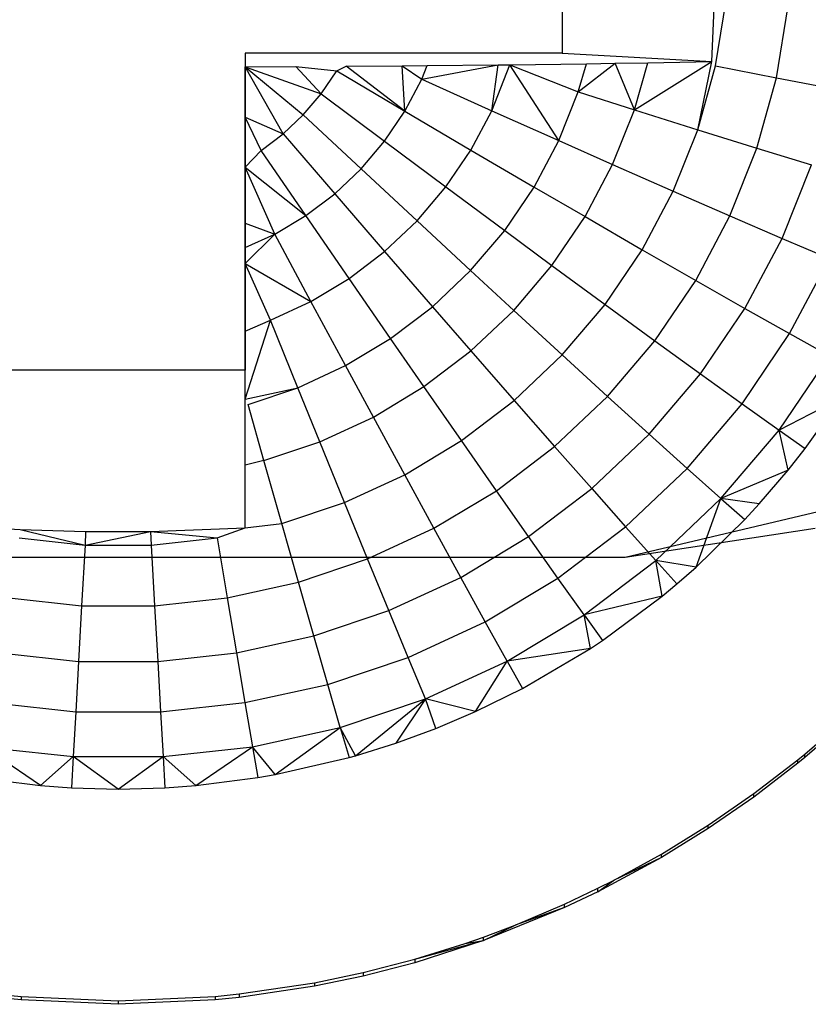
# Model space of a CAD drawing. Extents: x -14.1 to 25.9, y -14 to -1.3.
# Tile 11 of 34: x 2.329 to 2.64, y -2.476 to -2.088. Entities that reach past the tile are written whole.
import ezdxf

# ---------------------------------------------------------------- set-up
doc = ezdxf.new("R2010")
doc.units = 0
doc.header["$LTSCALE"] = 2.54
doc.layers.get('0').update_dxf_attribs({"color": 13, "linetype": 'CONTINUOUS'})

# ---------------------------------------------------------------- blocks, each defined once
blk = doc.blocks.new('GRUPUJ_3')
at = {"color": 0}
for p, q in [((2.78084, 2.54243, 5.17023), (2.79478, 2.55445, 5.17056)), ((2.77809, 2.54018, 5.17017), (2.78084, 2.54243, 5.17023)), ((2.76073, 2.52681, 5.1698), (2.77809, 2.54018, 5.17017)), ((2.74278, 2.51441, 5.16946), (2.76073, 2.52681, 5.1698)), ((2.72431, 2.50301, 5.16914), (2.74278, 2.51441, 5.16946)), ((2.70542, 2.49262, 5.16886), (2.72431, 2.50301, 5.16914)), ((2.69929, 2.48952, 5.16877), (2.70542, 2.49262, 5.16886)), ((2.68617, 2.48328, 5.1686), (2.69929, 2.48952, 5.16877)), ((2.66666, 2.47499, 5.16837), (2.68617, 2.48328, 5.1686)), ((2.65416, 2.47027, 5.16824), (2.66666, 2.47499, 5.16837)), ((2.64696, 2.46775, 5.16817), (2.65416, 2.47027, 5.16824)), ((2.62716, 2.46156, 5.168), (2.64696, 2.46775, 5.16817)), ((2.60684, 2.45629, 5.16785), (2.62716, 2.46156, 5.168)), ((2.58755, 2.45225, 5.16774), (2.60684, 2.45629, 5.16785)), ((2.55796, 2.44785, 5.16762), (2.58755, 2.45225, 5.16774)), ((2.46798, 2.44726, 5.1676), (2.47203, 2.44688, 5.16759)), ((2.47203, 2.44688, 5.16759), (2.51022, 2.44516, 5.16755)), ((2.51022, 2.44516, 5.16755), (2.5484, 2.44688, 5.16759)), ((2.5484, 2.44688, 5.16759), (2.55796, 2.44785, 5.16762))]:
    blk.add_line(p, q, dxfattribs=at)
blk = doc.blocks.new('GRUPUJ_6')
at = {"color": 0}
for p, q in [((16.68522, 12.0186, 5.23064), (16.68522, 11.91864, 5.22788)), ((16.68522, 12.0186, 5.23064), (16.68522, 11.91864, 5.22788)), ((16.74413, 11.91539, 5.34566), (16.74521, 11.93968, 5.3485)), ((16.74564, 11.91361, 5.34415), (16.74986, 11.93935, 5.34486)), ((16.76963, 11.90891, 5.32292), (16.77428, 11.93728, 5.3237)), ((16.76963, 11.90891, 5.32292), (16.77428, 11.93728, 5.3237)), ((16.68522, 11.91864, 5.22788), (16.56022, 11.91864, 5.22788)), ((16.56022, 11.91864, 5.22788), (16.56022, 11.91329, 5.42133)), ((16.56022, 11.91864, 5.22788), (16.56022, 11.91329, 5.42133)), ((16.56022, 11.91864, 5.22788), (16.56022, 11.79369, 5.22443)), ((16.56022, 11.91864, 5.22788), (16.56022, 11.79369, 5.22443)), ((16.68522, 11.91864, 5.22788), (16.56022, 11.91864, 5.22788)), ((16.68522, 11.91864, 5.22788), (16.74413, 11.91539, 5.34566)), ((16.68522, 11.91864, 5.22788), (16.74413, 11.91539, 5.34566)), ((16.60004, 11.9135, 5.41399), (16.62219, 11.91366, 5.40799)), ((16.60004, 11.9135, 5.41399), (16.62219, 11.91366, 5.40799)), ((16.62219, 11.91366, 5.40799), (16.63198, 11.91375, 5.40488)), ((16.62323, 11.89576, 5.40429), (16.62219, 11.91366, 5.40799)), ((16.62323, 11.89576, 5.40429), (16.62219, 11.91366, 5.40799)), ((16.62219, 11.91366, 5.40799), (16.62992, 11.90837, 5.40464)), ((16.62992, 11.90837, 5.40464), (16.66003, 11.91404, 5.39433)), ((16.62992, 11.90837, 5.40464), (16.66003, 11.91404, 5.39433)), ((16.62992, 11.90837, 5.40464), (16.63198, 11.91375, 5.40488)), ((16.63198, 11.91375, 5.40488), (16.66003, 11.91404, 5.39433)), ((16.63198, 11.91375, 5.40488), (16.66003, 11.91404, 5.39433)), ((16.65745, 11.89598, 5.39189), (16.66453, 11.91409, 5.3924)), ((16.65745, 11.89598, 5.39189), (16.66003, 11.91404, 5.39433)), ((16.66003, 11.91404, 5.39433), (16.66453, 11.91409, 5.3924)), ((16.66453, 11.91409, 5.3924), (16.6948, 11.9145, 5.3776)), ((16.66453, 11.91409, 5.3924), (16.6948, 11.9145, 5.3776)), ((16.66453, 11.91409, 5.3924), (16.69154, 11.90341, 5.37723)), ((16.68388, 11.88417, 5.3767), (16.66453, 11.91409, 5.3924)), ((16.68388, 11.88417, 5.3767), (16.66453, 11.91409, 5.3924)), ((16.66453, 11.91409, 5.3924), (16.69154, 11.90341, 5.37723)), ((16.69154, 11.90341, 5.37723), (16.70605, 11.91468, 5.37123)), ((16.69154, 11.90341, 5.37723), (16.70605, 11.91468, 5.37123)), ((16.69154, 11.90341, 5.37723), (16.6948, 11.9145, 5.3776)), ((16.69154, 11.90341, 5.37723), (16.6948, 11.9145, 5.3776)), ((16.6948, 11.9145, 5.3776), (16.70605, 11.91468, 5.37123)), ((16.6948, 11.9145, 5.3776), (16.70605, 11.91468, 5.37123)), ((16.70605, 11.91468, 5.37123), (16.71896, 11.9149, 5.36329)), ((16.70605, 11.91468, 5.37123), (16.71896, 11.9149, 5.36329)), ((16.71369, 11.89635, 5.36274), (16.70605, 11.91468, 5.37123)), ((16.71369, 11.89635, 5.36274), (16.70605, 11.91468, 5.37123)), ((16.71369, 11.89635, 5.36274), (16.74413, 11.91539, 5.34566)), ((16.71369, 11.89635, 5.36274), (16.74413, 11.91539, 5.34566)), ((16.71369, 11.89635, 5.36274), (16.71896, 11.9149, 5.36329)), ((16.71369, 11.89635, 5.36274), (16.71896, 11.9149, 5.36329)), ((16.71896, 11.9149, 5.36329), (16.74413, 11.91539, 5.34566)), ((16.71896, 11.9149, 5.36329), (16.74413, 11.91539, 5.34566)), ((16.73865, 11.88847, 5.34346), (16.74413, 11.91539, 5.34566)), ((16.73865, 11.88847, 5.34346), (16.74564, 11.91361, 5.34415)), ((16.74564, 11.91361, 5.34415), (16.76963, 11.90891, 5.32292)), ((16.74564, 11.91361, 5.34415), (16.76963, 11.90891, 5.32292)), ((16.56022, 11.91329, 5.42133), (16.58023, 11.91338, 5.41818)), ((16.56022, 11.91329, 5.42133), (16.58023, 11.91338, 5.41818)), ((16.56022, 11.89337, 5.41763), (16.56022, 11.91329, 5.42133)), ((16.5753, 11.88687, 5.41387), (16.56022, 11.91329, 5.42133)), ((16.56022, 11.89337, 5.41763), (16.56022, 11.91329, 5.42133)), ((16.56022, 11.91329, 5.42133), (16.59025, 11.90264, 5.4143)), ((16.56022, 11.91329, 5.42133), (16.5832, 11.89435, 5.41407)), ((16.56022, 11.91329, 5.42133), (16.59025, 11.90264, 5.4143)), ((16.5753, 11.88687, 5.41387), (16.56022, 11.91329, 5.42133)), ((16.56022, 11.91329, 5.42133), (16.5832, 11.89435, 5.41407)), ((16.58023, 11.91338, 5.41818), (16.59636, 11.91165, 5.41455)), ((16.59025, 11.90264, 5.4143), (16.58023, 11.91338, 5.41818)), ((16.59025, 11.90264, 5.4143), (16.58023, 11.91338, 5.41818)), ((16.58023, 11.91338, 5.41818), (16.59636, 11.91165, 5.41455)), ((16.59025, 11.90264, 5.4143), (16.59636, 11.91165, 5.41455)), ((16.59025, 11.90264, 5.4143), (16.59636, 11.91165, 5.41455)), ((16.59636, 11.91165, 5.41455), (16.60004, 11.9135, 5.41399)), ((16.59636, 11.91165, 5.41455), (16.62323, 11.89576, 5.40429)), ((16.62323, 11.89576, 5.40429), (16.60004, 11.9135, 5.41399)), ((16.62323, 11.89576, 5.40429), (16.62992, 11.90837, 5.40464)), ((16.62323, 11.89576, 5.40429), (16.62992, 11.90837, 5.40464)), ((16.62992, 11.90837, 5.40464), (16.65745, 11.89598, 5.39189)), ((16.62992, 11.90837, 5.40464), (16.65745, 11.89598, 5.39189)), ((16.76193, 11.88121, 5.32215), (16.76963, 11.90891, 5.32292)), ((16.76193, 11.88121, 5.32215), (16.76963, 11.90891, 5.32292)), ((16.76963, 11.90891, 5.32292), (16.79173, 11.90468, 5.29983)), ((16.76963, 11.90891, 5.32292), (16.79173, 11.90468, 5.29983)), ((16.5832, 11.89435, 5.41407), (16.59025, 11.90264, 5.4143)), ((16.5832, 11.89435, 5.41407), (16.59025, 11.90264, 5.4143)), ((16.59025, 11.90264, 5.4143), (16.61522, 11.88394, 5.40396)), ((16.59025, 11.90264, 5.4143), (16.61522, 11.88394, 5.40396)), ((16.68388, 11.88417, 5.3767), (16.69154, 11.90341, 5.37723)), ((16.68388, 11.88417, 5.3767), (16.69154, 11.90341, 5.37723)), ((16.69154, 11.90341, 5.37723), (16.71369, 11.89635, 5.36274)), ((16.69154, 11.90341, 5.37723), (16.71369, 11.89635, 5.36274)), ((16.5753, 11.88687, 5.41387), (16.5832, 11.89435, 5.41407)), ((16.5753, 11.88687, 5.41387), (16.5832, 11.89435, 5.41407)), ((16.5832, 11.89435, 5.41407), (16.60597, 11.87306, 5.40366)), ((16.5832, 11.89435, 5.41407), (16.60597, 11.87306, 5.40366)), ((16.61522, 11.88394, 5.40396), (16.62323, 11.89576, 5.40429)), ((16.61522, 11.88394, 5.40396), (16.62323, 11.89576, 5.40429)), ((16.62323, 11.89576, 5.40429), (16.64923, 11.88047, 5.39147)), ((16.62323, 11.89576, 5.40429), (16.64923, 11.88047, 5.39147)), ((16.64923, 11.88047, 5.39147), (16.65745, 11.89598, 5.39189)), ((16.64923, 11.88047, 5.39147), (16.65745, 11.89598, 5.39189)), ((16.65745, 11.89598, 5.39189), (16.68388, 11.88417, 5.3767)), ((16.65745, 11.89598, 5.39189), (16.68388, 11.88417, 5.3767)), ((16.70508, 11.87476, 5.36214), (16.71369, 11.89635, 5.36274)), ((16.70508, 11.87476, 5.36214), (16.71369, 11.89635, 5.36274)), ((16.71369, 11.89635, 5.36274), (16.73865, 11.88847, 5.34346)), ((16.71369, 11.89635, 5.36274), (16.73865, 11.88847, 5.34346)), ((16.56663, 11.88028, 5.41368), (16.56022, 11.89337, 5.41763)), ((16.56022, 11.87368, 5.41289), (16.56022, 11.89337, 5.41763)), ((16.56022, 11.87368, 5.41289), (16.56022, 11.89337, 5.41763)), ((16.56022, 11.89337, 5.41763), (16.5753, 11.88687, 5.41387)), ((16.56663, 11.88028, 5.41368), (16.56022, 11.89337, 5.41763)), ((16.56022, 11.89337, 5.41763), (16.5753, 11.88687, 5.41387)), ((16.56663, 11.88028, 5.41368), (16.5753, 11.88687, 5.41387)), ((16.56663, 11.88028, 5.41368), (16.5753, 11.88687, 5.41387)), ((16.5753, 11.88687, 5.41387), (16.5956, 11.86325, 5.40339)), ((16.5753, 11.88687, 5.41387), (16.5956, 11.86325, 5.40339)), ((16.72899, 11.86423, 5.34279), (16.73865, 11.88847, 5.34346)), ((16.72899, 11.86423, 5.34279), (16.73865, 11.88847, 5.34346)), ((16.73865, 11.88847, 5.34346), (16.76193, 11.88121, 5.32215)), ((16.73865, 11.88847, 5.34346), (16.76193, 11.88121, 5.32215)), ((16.60597, 11.87306, 5.40366), (16.61522, 11.88394, 5.40396)), ((16.60597, 11.87306, 5.40366), (16.61522, 11.88394, 5.40396)), ((16.61522, 11.88394, 5.40396), (16.63937, 11.86593, 5.39106)), ((16.61522, 11.88394, 5.40396), (16.63937, 11.86593, 5.39106)), ((16.67417, 11.86587, 5.3762), (16.68388, 11.88417, 5.3767)), ((16.67417, 11.86587, 5.3762), (16.68388, 11.88417, 5.3767)), ((16.68388, 11.88417, 5.3767), (16.70508, 11.87476, 5.36214)), ((16.68388, 11.88417, 5.3767), (16.70508, 11.87476, 5.36214)), ((16.56022, 11.87368, 5.41289), (16.56663, 11.88028, 5.41368)), ((16.56022, 11.87368, 5.41289), (16.56663, 11.88028, 5.41368)), ((16.58423, 11.85461, 5.40315), (16.56663, 11.88028, 5.41368)), ((16.58423, 11.85461, 5.40315), (16.56663, 11.88028, 5.41368)), ((16.63937, 11.86593, 5.39106), (16.64923, 11.88047, 5.39147)), ((16.63937, 11.86593, 5.39106), (16.64923, 11.88047, 5.39147)), ((16.64923, 11.88047, 5.39147), (16.67417, 11.86587, 5.3762)), ((16.64923, 11.88047, 5.39147), (16.67417, 11.86587, 5.3762)), ((16.75129, 11.8545, 5.32141), (16.76193, 11.88121, 5.32215)), ((16.75129, 11.8545, 5.32141), (16.76193, 11.88121, 5.32215)), ((16.76193, 11.88121, 5.32215), (16.78338, 11.87462, 5.299)), ((16.76193, 11.88121, 5.32215), (16.78338, 11.87462, 5.299)), ((16.69419, 11.85423, 5.36157), (16.70508, 11.87476, 5.36214)), ((16.69419, 11.85423, 5.36157), (16.70508, 11.87476, 5.36214)), ((16.70508, 11.87476, 5.36214), (16.72899, 11.86423, 5.34279)), ((16.70508, 11.87476, 5.36214), (16.72899, 11.86423, 5.34279)), ((16.56022, 11.85171, 5.40628), (16.56022, 11.87368, 5.41289)), ((16.56022, 11.85171, 5.40628), (16.56022, 11.87368, 5.41289)), ((16.572, 11.84725, 5.40295), (16.56022, 11.87368, 5.41289)), ((16.56022, 11.87368, 5.41289), (16.58423, 11.85461, 5.40315)), ((16.572, 11.84725, 5.40295), (16.56022, 11.87368, 5.41289)), ((16.56022, 11.87368, 5.41289), (16.58423, 11.85461, 5.40315)), ((16.5956, 11.86325, 5.40339), (16.60597, 11.87306, 5.40366)), ((16.5956, 11.86325, 5.40339), (16.60597, 11.87306, 5.40366)), ((16.60597, 11.87306, 5.40366), (16.628, 11.85255, 5.39069)), ((16.60597, 11.87306, 5.40366), (16.628, 11.85255, 5.39069)), ((16.77183, 11.84564, 5.2982), (16.78338, 11.87462, 5.299)), ((16.77183, 11.84564, 5.2982), (16.78338, 11.87462, 5.299)), ((16.58423, 11.85461, 5.40315), (16.5956, 11.86325, 5.40339)), ((16.58423, 11.85461, 5.40315), (16.5956, 11.86325, 5.40339)), ((16.5956, 11.86325, 5.40339), (16.61524, 11.84047, 5.39036)), ((16.5956, 11.86325, 5.40339), (16.61524, 11.84047, 5.39036)), ((16.628, 11.85255, 5.39069), (16.63937, 11.86593, 5.39106)), ((16.628, 11.85255, 5.39069), (16.63937, 11.86593, 5.39106)), ((16.63937, 11.86593, 5.39106), (16.66254, 11.84873, 5.37572)), ((16.63937, 11.86593, 5.39106), (16.66254, 11.84873, 5.37572)), ((16.66254, 11.84873, 5.37572), (16.67417, 11.86587, 5.3762)), ((16.66254, 11.84873, 5.37572), (16.67417, 11.86587, 5.3762)), ((16.67417, 11.86587, 5.3762), (16.69419, 11.85423, 5.36157)), ((16.67417, 11.86587, 5.3762), (16.69419, 11.85423, 5.36157)), ((16.71677, 11.84118, 5.34215), (16.72899, 11.86423, 5.34279)), ((16.71677, 11.84118, 5.34215), (16.72899, 11.86423, 5.34279)), ((16.72899, 11.86423, 5.34279), (16.75129, 11.8545, 5.32141)), ((16.72899, 11.86423, 5.34279), (16.75129, 11.8545, 5.32141)), ((16.56022, 11.85171, 5.40628), (16.572, 11.84725, 5.40295)), ((16.56022, 11.84201, 5.4029), (16.56022, 11.85171, 5.40628)), ((16.56022, 11.84201, 5.4029), (16.56022, 11.85171, 5.40628)), ((16.56022, 11.85171, 5.40628), (16.572, 11.84725, 5.40295)), ((16.572, 11.84725, 5.40295), (16.58423, 11.85461, 5.40315)), ((16.572, 11.84725, 5.40295), (16.58423, 11.85461, 5.40315)), ((16.60126, 11.82985, 5.39007), (16.58423, 11.85461, 5.40315)), ((16.60126, 11.82985, 5.39007), (16.58423, 11.85461, 5.40315)), ((16.61524, 11.84047, 5.39036), (16.628, 11.85255, 5.39069)), ((16.61524, 11.84047, 5.39036), (16.628, 11.85255, 5.39069)), ((16.628, 11.85255, 5.39069), (16.64913, 11.83295, 5.37529)), ((16.628, 11.85255, 5.39069), (16.64913, 11.83295, 5.37529)), ((16.68114, 11.83499, 5.36104), (16.69419, 11.85423, 5.36157)), ((16.68114, 11.83499, 5.36104), (16.69419, 11.85423, 5.36157)), ((16.69419, 11.85423, 5.36157), (16.71677, 11.84118, 5.34215)), ((16.69419, 11.85423, 5.36157), (16.71677, 11.84118, 5.34215)), ((16.73781, 11.8291, 5.32071), (16.75129, 11.8545, 5.32141)), ((16.73781, 11.8291, 5.32071), (16.75129, 11.8545, 5.32141)), ((16.75129, 11.8545, 5.32141), (16.77183, 11.84564, 5.2982)), ((16.75129, 11.8545, 5.32141), (16.77183, 11.84564, 5.2982)), ((16.64913, 11.83295, 5.37529), (16.66254, 11.84873, 5.37572)), ((16.64913, 11.83295, 5.37529), (16.66254, 11.84873, 5.37572)), ((16.66254, 11.84873, 5.37572), (16.68114, 11.83499, 5.36104)), ((16.66254, 11.84873, 5.37572), (16.68114, 11.83499, 5.36104)), ((16.56022, 11.84201, 5.4029), (16.572, 11.84725, 5.40295)), ((16.572, 11.84725, 5.40295), (16.56022, 11.83569, 5.40054)), ((16.58621, 11.82079, 5.38982), (16.572, 11.84725, 5.40295)), ((16.58621, 11.82079, 5.38982), (16.572, 11.84725, 5.40295)), ((16.75721, 11.81807, 5.29744), (16.77183, 11.84564, 5.2982)), ((16.75721, 11.81807, 5.29744), (16.77183, 11.84564, 5.2982)), ((16.77183, 11.84564, 5.2982), (16.79049, 11.83768, 5.27333)), ((16.77183, 11.84564, 5.2982), (16.79049, 11.83768, 5.27333)), ((16.56022, 11.83569, 5.40054), (16.56022, 11.84201, 5.4029)), ((16.60126, 11.82985, 5.39007), (16.61524, 11.84047, 5.39036)), ((16.60126, 11.82985, 5.39007), (16.61524, 11.84047, 5.39036)), ((16.61524, 11.84047, 5.39036), (16.63409, 11.8187, 5.37489)), ((16.61524, 11.84047, 5.39036), (16.63409, 11.8187, 5.37489)), ((16.70212, 11.81958, 5.34155), (16.71677, 11.84118, 5.34215)), ((16.70212, 11.81958, 5.34155), (16.71677, 11.84118, 5.34215)), ((16.71677, 11.84118, 5.34215), (16.73781, 11.8291, 5.32071)), ((16.71677, 11.84118, 5.34215), (16.73781, 11.8291, 5.32071)), ((16.77483, 11.80815, 5.27251), (16.79049, 11.83768, 5.27333)), ((16.77483, 11.80815, 5.27251), (16.79049, 11.83768, 5.27333)), ((16.57026, 11.81342, 5.38961), (16.56022, 11.83569, 5.40054)), ((16.56022, 11.80913, 5.3892), (16.56022, 11.83569, 5.40054)), ((16.56022, 11.80913, 5.3892), (16.56022, 11.83569, 5.40054)), ((16.56022, 11.83569, 5.40054), (16.58621, 11.82079, 5.38982)), ((16.57026, 11.81342, 5.38961), (16.56022, 11.83569, 5.40054)), ((16.56022, 11.83569, 5.40054), (16.58621, 11.82079, 5.38982)), ((16.63409, 11.8187, 5.37489), (16.64913, 11.83295, 5.37529)), ((16.63409, 11.8187, 5.37489), (16.64913, 11.83295, 5.37529)), ((16.64913, 11.83295, 5.37529), (16.66609, 11.81728, 5.36055)), ((16.64913, 11.83295, 5.37529), (16.66609, 11.81728, 5.36055)), ((16.66609, 11.81728, 5.36055), (16.68114, 11.83499, 5.36104)), ((16.66609, 11.81728, 5.36055), (16.68114, 11.83499, 5.36104)), ((16.68114, 11.83499, 5.36104), (16.70212, 11.81958, 5.34155)), ((16.68114, 11.83499, 5.36104), (16.70212, 11.81958, 5.34155)), ((16.58621, 11.82079, 5.38982), (16.60126, 11.82985, 5.39007)), ((16.58621, 11.82079, 5.38982), (16.60126, 11.82985, 5.39007)), ((16.6176, 11.80617, 5.37455), (16.60126, 11.82985, 5.39007)), ((16.6176, 11.80617, 5.37455), (16.60126, 11.82985, 5.39007)), ((16.72167, 11.8053, 5.32006), (16.73781, 11.8291, 5.32071)), ((16.72167, 11.8053, 5.32006), (16.73781, 11.8291, 5.32071)), ((16.73781, 11.8291, 5.32071), (16.75721, 11.81807, 5.29744)), ((16.73781, 11.8291, 5.32071), (16.75721, 11.81807, 5.29744)), ((16.57026, 11.81342, 5.38961), (16.58621, 11.82079, 5.38982)), ((16.57026, 11.81342, 5.38961), (16.58621, 11.82079, 5.38982)), ((16.59984, 11.79549, 5.37425), (16.58621, 11.82079, 5.38982)), ((16.59984, 11.79549, 5.37425), (16.58621, 11.82079, 5.38982)), ((16.6176, 11.80617, 5.37455), (16.63409, 11.8187, 5.37489)), ((16.6176, 11.80617, 5.37455), (16.63409, 11.8187, 5.37489)), ((16.63409, 11.8187, 5.37489), (16.64922, 11.8013, 5.36011)), ((16.63409, 11.8187, 5.37489), (16.64922, 11.8013, 5.36011)), ((16.64922, 11.8013, 5.36011), (16.66609, 11.81728, 5.36055)), ((16.64922, 11.8013, 5.36011), (16.66609, 11.81728, 5.36055)), ((16.66609, 11.81728, 5.36055), (16.68522, 11.7997, 5.341)), ((16.66609, 11.81728, 5.36055), (16.68522, 11.7997, 5.341)), ((16.68522, 11.7997, 5.341), (16.70212, 11.81958, 5.34155)), ((16.68522, 11.7997, 5.341), (16.70212, 11.81958, 5.34155)), ((16.70212, 11.81958, 5.34155), (16.72167, 11.8053, 5.32006)), ((16.70212, 11.81958, 5.34155), (16.72167, 11.8053, 5.32006)), ((16.73969, 11.79225, 5.29673), (16.75721, 11.81807, 5.29744)), ((16.73969, 11.79225, 5.29673), (16.75721, 11.81807, 5.29744)), ((16.75721, 11.81807, 5.29744), (16.77483, 11.80815, 5.27251)), ((16.75721, 11.81807, 5.29744), (16.77483, 11.80815, 5.27251)), ((16.56022, 11.80913, 5.3892), (16.57026, 11.81342, 5.38961)), ((16.56022, 11.80913, 5.3892), (16.57026, 11.81342, 5.38961)), ((16.56022, 11.78226, 5.3752), (16.57026, 11.81342, 5.38961)), ((16.56022, 11.78226, 5.3752), (16.57026, 11.81342, 5.38961)), ((16.58104, 11.7868, 5.37401), (16.57026, 11.81342, 5.38961)), ((16.58104, 11.7868, 5.37401), (16.57026, 11.81342, 5.38961)), ((16.56022, 11.78226, 5.3752), (16.56022, 11.80913, 5.3892)), ((16.56022, 11.78226, 5.3752), (16.56022, 11.80913, 5.3892)), ((16.59984, 11.79549, 5.37425), (16.6176, 11.80617, 5.37455)), ((16.59984, 11.79549, 5.37425), (16.6176, 11.80617, 5.37455)), ((16.63071, 11.78724, 5.35972), (16.6176, 11.80617, 5.37455)), ((16.63071, 11.78724, 5.35972), (16.6176, 11.80617, 5.37455)), ((16.70305, 11.78339, 5.31945), (16.72167, 11.8053, 5.32006)), ((16.70305, 11.78339, 5.31945), (16.72167, 11.8053, 5.32006)), ((16.72167, 11.8053, 5.32006), (16.73969, 11.79225, 5.29673)), ((16.72167, 11.8053, 5.32006), (16.73969, 11.79225, 5.29673)), ((16.75607, 11.78048, 5.27175), (16.77483, 11.80815, 5.27251)), ((16.75607, 11.78048, 5.27175), (16.77483, 11.80815, 5.27251)), ((16.77483, 11.80815, 5.27251), (16.79059, 11.79939, 5.24612)), ((16.77483, 11.80815, 5.27251), (16.79059, 11.79939, 5.24612)), ((16.63071, 11.78724, 5.35972), (16.64922, 11.8013, 5.36011)), ((16.63071, 11.78724, 5.35972), (16.64922, 11.8013, 5.36011)), ((16.64922, 11.8013, 5.36011), (16.66627, 11.78175, 5.34051)), ((16.64922, 11.8013, 5.36011), (16.66627, 11.78175, 5.34051)), ((16.66627, 11.78175, 5.34051), (16.68522, 11.7997, 5.341)), ((16.66627, 11.78175, 5.34051), (16.68522, 11.7997, 5.341)), ((16.68522, 11.7997, 5.341), (16.70305, 11.78339, 5.31945)), ((16.68522, 11.7997, 5.341), (16.70305, 11.78339, 5.31945)), ((16.77071, 11.77008, 5.24531), (16.79059, 11.79939, 5.24612)), ((16.77071, 11.77008, 5.24531), (16.79059, 11.79939, 5.24612)), ((16.56022, 11.79369, 5.22443), (16.46022, 11.79369, 5.22443)), ((16.56022, 11.79369, 5.22443), (16.46022, 11.79369, 5.22443)), ((16.56022, 11.73154, 5.34058), (16.56022, 11.79369, 5.22443)), ((16.56022, 11.73154, 5.34058), (16.56022, 11.79369, 5.22443)), ((16.58104, 11.7868, 5.37401), (16.59984, 11.79549, 5.37425)), ((16.58104, 11.7868, 5.37401), (16.59984, 11.79549, 5.37425)), ((16.61079, 11.77525, 5.35939), (16.59984, 11.79549, 5.37425)), ((16.61079, 11.77525, 5.35939), (16.59984, 11.79549, 5.37425)), ((16.71949, 11.76847, 5.29607), (16.73969, 11.79225, 5.29673)), ((16.71949, 11.76847, 5.29607), (16.73969, 11.79225, 5.29673)), ((16.73969, 11.79225, 5.29673), (16.75607, 11.78048, 5.27175)), ((16.73969, 11.79225, 5.29673), (16.75607, 11.78048, 5.27175)), ((16.56022, 11.78226, 5.3752), (16.58104, 11.7868, 5.37401)), ((16.56141, 11.78018, 5.37383), (16.58104, 11.7868, 5.37401)), ((16.58969, 11.7655, 5.35912), (16.58104, 11.7868, 5.37401)), ((16.58969, 11.7655, 5.35912), (16.58104, 11.7868, 5.37401)), ((16.61079, 11.77525, 5.35939), (16.63071, 11.78724, 5.35972)), ((16.61079, 11.77525, 5.35939), (16.63071, 11.78724, 5.35972)), ((16.64549, 11.76596, 5.34007), (16.63071, 11.78724, 5.35972)), ((16.64549, 11.76596, 5.34007), (16.63071, 11.78724, 5.35972)), ((16.56022, 11.75622, 5.35891), (16.56022, 11.78226, 5.3752)), ((16.64549, 11.76596, 5.34007), (16.66627, 11.78175, 5.34051)), ((16.64549, 11.76596, 5.34007), (16.66627, 11.78175, 5.34051)), ((16.66627, 11.78175, 5.34051), (16.68217, 11.76362, 5.3189)), ((16.66627, 11.78175, 5.34051), (16.68217, 11.76362, 5.3189)), ((16.68217, 11.76362, 5.3189), (16.70305, 11.78339, 5.31945)), ((16.68217, 11.76362, 5.3189), (16.70305, 11.78339, 5.31945)), ((16.70305, 11.78339, 5.31945), (16.71949, 11.76847, 5.29607)), ((16.70305, 11.78339, 5.31945), (16.71949, 11.76847, 5.29607)), ((16.79489, 11.78258, 5.22412), (16.77071, 11.77008, 5.24531)), ((16.79489, 11.78258, 5.22412), (16.77071, 11.77008, 5.24531)), ((16.78098, 11.76287, 5.22358), (16.79489, 11.78258, 5.22412)), ((16.78098, 11.76287, 5.22358), (16.79489, 11.78258, 5.22412)), ((16.56766, 11.75808, 5.35892), (16.56141, 11.78018, 5.37383)), ((16.73442, 11.75501, 5.27105), (16.75607, 11.78048, 5.27175)), ((16.73442, 11.75501, 5.27105), (16.75607, 11.78048, 5.27175)), ((16.75607, 11.78048, 5.27175), (16.77071, 11.77008, 5.24531)), ((16.75607, 11.78048, 5.27175), (16.77071, 11.77008, 5.24531)), ((16.58969, 11.7655, 5.35912), (16.61079, 11.77525, 5.35939)), ((16.58969, 11.7655, 5.35912), (16.61079, 11.77525, 5.35939)), ((16.62313, 11.75251, 5.3397), (16.61079, 11.77525, 5.35939)), ((16.62313, 11.75251, 5.3397), (16.61079, 11.77525, 5.35939)), ((16.74777, 11.74309, 5.24457), (16.77071, 11.77008, 5.24531)), ((16.74777, 11.74309, 5.24457), (16.77071, 11.77008, 5.24531)), ((16.77071, 11.77008, 5.24531), (16.78098, 11.76287, 5.22358)), ((16.77427, 11.75433, 5.22334), (16.77071, 11.77008, 5.24531)), ((16.77427, 11.75433, 5.22334), (16.77071, 11.77008, 5.24531)), ((16.77071, 11.77008, 5.24531), (16.78098, 11.76287, 5.22358)), ((16.69683, 11.74701, 5.29548), (16.71949, 11.76847, 5.29607)), ((16.69683, 11.74701, 5.29548), (16.71949, 11.76847, 5.29607)), ((16.71949, 11.76847, 5.29607), (16.73442, 11.75501, 5.27105)), ((16.71949, 11.76847, 5.29607), (16.73442, 11.75501, 5.27105)), ((16.56766, 11.75808, 5.35892), (16.58969, 11.7655, 5.35912)), ((16.56766, 11.75808, 5.35892), (16.58969, 11.7655, 5.35912)), ((16.59944, 11.74156, 5.3394), (16.58969, 11.7655, 5.35912)), ((16.59944, 11.74156, 5.3394), (16.58969, 11.7655, 5.35912)), ((16.62313, 11.75251, 5.3397), (16.64549, 11.76596, 5.34007)), ((16.62313, 11.75251, 5.3397), (16.64549, 11.76596, 5.34007)), ((16.65928, 11.74622, 5.31842), (16.64549, 11.76596, 5.34007)), ((16.65928, 11.74622, 5.31842), (16.64549, 11.76596, 5.34007)), ((16.65928, 11.74622, 5.31842), (16.68217, 11.76362, 5.3189)), ((16.65928, 11.74622, 5.31842), (16.68217, 11.76362, 5.3189)), ((16.68217, 11.76362, 5.3189), (16.69683, 11.74701, 5.29548)), ((16.68217, 11.76362, 5.3189), (16.69683, 11.74701, 5.29548)), ((16.77427, 11.75433, 5.22334), (16.78098, 11.76287, 5.22358)), ((16.77427, 11.75433, 5.22334), (16.78098, 11.76287, 5.22358)), ((16.56766, 11.75808, 5.35892), (16.56022, 11.75622, 5.35891)), ((16.56022, 11.73154, 5.34058), (16.56022, 11.75622, 5.35891)), ((16.56022, 11.73154, 5.34058), (16.56022, 11.75622, 5.35891)), ((16.57471, 11.73323, 5.33917), (16.56766, 11.75808, 5.35892)), ((16.57471, 11.73323, 5.33917), (16.56766, 11.75808, 5.35892)), ((16.71014, 11.73202, 5.27041), (16.73442, 11.75501, 5.27105)), ((16.71014, 11.73202, 5.27041), (16.73442, 11.75501, 5.27105)), ((16.73442, 11.75501, 5.27105), (16.74777, 11.74309, 5.24457)), ((16.73442, 11.75501, 5.27105), (16.74777, 11.74309, 5.24457)), ((16.59944, 11.74156, 5.3394), (16.62313, 11.75251, 5.3397)), ((16.59944, 11.74156, 5.3394), (16.62313, 11.75251, 5.3397)), ((16.63463, 11.7314, 5.31801), (16.62313, 11.75251, 5.3397)), ((16.63463, 11.7314, 5.31801), (16.62313, 11.75251, 5.3397)), ((16.77427, 11.75433, 5.22334), (16.74777, 11.74309, 5.24457)), ((16.77427, 11.75433, 5.22334), (16.74777, 11.74309, 5.24457)), ((16.76284, 11.74097, 5.22297), (16.77427, 11.75433, 5.22334)), ((16.76284, 11.74097, 5.22297), (16.77427, 11.75433, 5.22334)), ((16.67198, 11.72813, 5.29496), (16.69683, 11.74701, 5.29548)), ((16.67198, 11.72813, 5.29496), (16.69683, 11.74701, 5.29548)), ((16.69683, 11.74701, 5.29548), (16.71014, 11.73202, 5.27041)), ((16.69683, 11.74701, 5.29548), (16.71014, 11.73202, 5.27041)), ((16.63463, 11.7314, 5.31801), (16.65928, 11.74622, 5.31842)), ((16.63463, 11.7314, 5.31801), (16.65928, 11.74622, 5.31842)), ((16.67198, 11.72813, 5.29496), (16.65928, 11.74622, 5.31842)), ((16.67198, 11.72813, 5.29496), (16.65928, 11.74622, 5.31842)), ((16.71, 11.72, 5.17238), (16.82209, 11.74654, 4.97263)), ((16.71, 11.72, 4.97189), (16.82209, 11.74654, 4.97263)), ((16.71, 11.72, 5.17238), (16.82209, 11.74654, 4.97263)), ((16.72205, 11.71873, 5.24389), (16.74777, 11.74309, 5.24457)), ((16.72205, 11.71873, 5.24389), (16.74777, 11.74309, 5.24457)), ((16.73795, 11.7161, 5.22229), (16.74777, 11.74309, 5.24457)), ((16.73795, 11.7161, 5.22229), (16.74777, 11.74309, 5.24457)), ((16.76284, 11.74097, 5.22297), (16.74777, 11.74309, 5.24457)), ((16.74777, 11.74309, 5.24457), (16.75714, 11.73481, 5.2228)), ((16.76284, 11.74097, 5.22297), (16.74777, 11.74309, 5.24457)), ((16.74777, 11.74309, 5.24457), (16.75714, 11.73481, 5.2228)), ((16.57471, 11.73323, 5.33917), (16.59944, 11.74156, 5.3394)), ((16.57471, 11.73323, 5.33917), (16.59944, 11.74156, 5.3394)), ((16.60853, 11.71933, 5.31768), (16.59944, 11.74156, 5.3394)), ((16.60853, 11.71933, 5.31768), (16.59944, 11.74156, 5.3394)), ((16.75714, 11.73481, 5.2228), (16.76284, 11.74097, 5.22297)), ((16.75714, 11.73481, 5.2228), (16.76284, 11.74097, 5.22297)), ((16.46022, 11.73154, 5.34058), (16.47166, 11.73092, 5.34176)), ((16.52302, 11.7301, 5.34328), (16.56022, 11.73154, 5.34058)), ((16.54921, 11.72762, 5.33901), (16.56022, 11.73154, 5.34058)), ((16.56022, 11.73154, 5.34058), (16.57471, 11.73323, 5.33917)), ((16.56022, 11.73154, 5.34058), (16.57471, 11.73323, 5.33917)), ((16.58128, 11.71015, 5.31743), (16.57471, 11.73323, 5.33917)), ((16.58128, 11.71015, 5.31743), (16.57471, 11.73323, 5.33917)), ((16.60853, 11.71933, 5.31768), (16.63463, 11.7314, 5.31801)), ((16.60853, 11.71933, 5.31768), (16.63463, 11.7314, 5.31801)), ((16.64524, 11.71205, 5.29451), (16.63463, 11.7314, 5.31801)), ((16.64524, 11.71205, 5.29451), (16.63463, 11.7314, 5.31801)), ((16.68352, 11.71179, 5.26985), (16.71014, 11.73202, 5.27041)), ((16.68352, 11.71179, 5.26985), (16.71014, 11.73202, 5.27041)), ((16.71, 11.72, 5.17238), (16.78491, 11.73149, 5.17269)), ((16.71, 11.72, 5.17238), (16.78491, 11.73149, 5.17269)), ((16.71, 11.72, 5.17238), (16.78491, 11.73149, 5.17269)), ((16.71014, 11.73202, 5.27041), (16.72205, 11.71873, 5.24389)), ((16.71014, 11.73202, 5.27041), (16.72205, 11.71873, 5.24389)), ((16.73795, 11.7161, 5.22229), (16.75714, 11.73481, 5.2228)), ((16.73795, 11.7161, 5.22229), (16.75714, 11.73481, 5.2228)), ((16.47122, 11.72762, 5.33901), (16.49717, 11.7248, 5.33893)), ((16.47166, 11.73092, 5.34176), (16.49742, 11.7301, 5.34328)), ((16.47166, 11.73092, 5.34176), (16.49742, 11.7301, 5.34328)), ((16.47166, 11.73092, 5.34176), (16.49717, 11.7248, 5.33893)), ((16.49742, 11.7301, 5.34328), (16.49717, 11.7248, 5.33893)), ((16.49717, 11.7248, 5.33893), (16.52302, 11.7301, 5.34328)), ((16.49742, 11.7301, 5.34328), (16.52302, 11.7301, 5.34328)), ((16.52302, 11.7301, 5.34328), (16.52327, 11.7248, 5.33893)), ((16.52302, 11.7301, 5.34328), (16.54921, 11.72762, 5.33901)), ((16.52302, 11.7301, 5.34328), (16.52327, 11.7248, 5.33893)), ((16.52327, 11.7248, 5.33893), (16.54921, 11.72762, 5.33901)), ((16.52327, 11.7248, 5.33893), (16.54921, 11.72762, 5.33901)), ((16.54921, 11.72762, 5.33901), (16.55319, 11.70397, 5.31726)), ((16.54921, 11.72762, 5.33901), (16.55319, 11.70397, 5.31726)), ((16.64524, 11.71205, 5.29451), (16.67198, 11.72813, 5.29496)), ((16.64524, 11.71205, 5.29451), (16.67198, 11.72813, 5.29496)), ((16.68352, 11.71179, 5.26985), (16.67198, 11.72813, 5.29496)), ((16.68352, 11.71179, 5.26985), (16.67198, 11.72813, 5.29496)), ((16.49717, 11.7248, 5.33893), (16.49584, 11.70086, 5.31717)), ((16.49717, 11.7248, 5.33893), (16.49584, 11.70086, 5.31717)), ((16.49717, 11.7248, 5.33893), (16.52327, 11.7248, 5.33893)), ((16.49717, 11.7248, 5.33893), (16.52327, 11.7248, 5.33893)), ((16.52327, 11.7248, 5.33893), (16.5246, 11.70086, 5.31717)), ((16.52327, 11.7248, 5.33893), (16.5246, 11.70086, 5.31717)), ((16.21, 11.72, 5.17238), (16.71, 11.72, 5.17238)), ((16.21, 11.72, 4.97189), (16.71, 11.72, 4.97189)), ((16.21, 11.72, 5.17238), (16.71, 11.72, 5.17238)), ((16.21, 11.72, 5.17238), (16.71, 11.72, 5.17238)), ((16.71, 11.72, 5.17238), (16.71, 11.72, 4.97189)), ((16.71, 11.72, 5.17238), (16.71, 11.72, 4.97189)), ((16.58128, 11.71015, 5.31743), (16.60853, 11.71933, 5.31768)), ((16.58128, 11.71015, 5.31743), (16.60853, 11.71933, 5.31768)), ((16.61691, 11.69895, 5.29415), (16.60853, 11.71933, 5.31768)), ((16.61691, 11.69895, 5.29415), (16.60853, 11.71933, 5.31768)), ((16.69384, 11.6973, 5.2433), (16.72205, 11.71873, 5.24389)), ((16.69384, 11.6973, 5.2433), (16.72205, 11.71873, 5.24389)), ((16.72205, 11.71873, 5.24389), (16.7304, 11.7095, 5.2221)), ((16.73795, 11.7161, 5.22229), (16.72205, 11.71873, 5.24389)), ((16.72459, 11.70467, 5.22197), (16.72205, 11.71873, 5.24389)), ((16.72459, 11.70467, 5.22197), (16.72205, 11.71873, 5.24389)), ((16.72205, 11.71873, 5.24389), (16.7304, 11.7095, 5.2221)), ((16.73795, 11.7161, 5.22229), (16.72205, 11.71873, 5.24389)), ((16.7304, 11.7095, 5.2221), (16.73795, 11.7161, 5.22229)), ((16.7304, 11.7095, 5.2221), (16.73795, 11.7161, 5.22229)), ((16.61691, 11.69895, 5.29415), (16.64524, 11.71205, 5.29451)), ((16.61691, 11.69895, 5.29415), (16.64524, 11.71205, 5.29451)), ((16.65487, 11.69456, 5.26938), (16.64524, 11.71205, 5.29451)), ((16.65487, 11.69456, 5.26938), (16.64524, 11.71205, 5.29451)), ((16.65487, 11.69456, 5.26938), (16.68352, 11.71179, 5.26985)), ((16.65487, 11.69456, 5.26938), (16.68352, 11.71179, 5.26985)), ((16.69384, 11.6973, 5.2433), (16.68352, 11.71179, 5.26985)), ((16.69384, 11.6973, 5.2433), (16.68352, 11.71179, 5.26985)), ((16.55319, 11.70397, 5.31726), (16.58128, 11.71015, 5.31743)), ((16.55319, 11.70397, 5.31726), (16.58128, 11.71015, 5.31743)), ((16.58733, 11.68898, 5.29387), (16.58128, 11.71015, 5.31743)), ((16.58733, 11.68898, 5.29387), (16.58128, 11.71015, 5.31743)), ((16.72459, 11.70467, 5.22197), (16.7304, 11.7095, 5.2221)), ((16.72459, 11.70467, 5.22197), (16.7304, 11.7095, 5.2221)), ((16.46724, 11.70397, 5.31726), (16.49584, 11.70086, 5.31717)), ((16.46724, 11.70397, 5.31726), (16.49584, 11.70086, 5.31717)), ((16.5246, 11.70086, 5.31717), (16.55319, 11.70397, 5.31726)), ((16.5246, 11.70086, 5.31717), (16.55319, 11.70397, 5.31726)), ((16.55319, 11.70397, 5.31726), (16.55685, 11.68228, 5.29369)), ((16.55319, 11.70397, 5.31726), (16.55685, 11.68228, 5.29369)), ((16.72459, 11.70467, 5.22197), (16.69384, 11.6973, 5.2433)), ((16.72459, 11.70467, 5.22197), (16.69384, 11.6973, 5.2433)), ((16.70108, 11.68722, 5.22149), (16.72459, 11.70467, 5.22197)), ((16.70108, 11.68722, 5.22149), (16.72459, 11.70467, 5.22197)), ((16.49584, 11.70086, 5.31717), (16.49461, 11.6789, 5.2936)), ((16.49584, 11.70086, 5.31717), (16.49461, 11.6789, 5.2936)), ((16.49584, 11.70086, 5.31717), (16.5246, 11.70086, 5.31717)), ((16.49584, 11.70086, 5.31717), (16.5246, 11.70086, 5.31717)), ((16.5246, 11.70086, 5.31717), (16.52582, 11.6789, 5.2936)), ((16.5246, 11.70086, 5.31717), (16.52582, 11.6789, 5.2936)), ((16.58733, 11.68898, 5.29387), (16.61691, 11.69895, 5.29415)), ((16.58733, 11.68898, 5.29387), (16.61691, 11.69895, 5.29415)), ((16.62452, 11.68053, 5.26899), (16.61691, 11.69895, 5.29415)), ((16.62452, 11.68053, 5.26899), (16.61691, 11.69895, 5.29415)), ((16.66349, 11.67904, 5.2428), (16.69384, 11.6973, 5.2433)), ((16.66349, 11.67904, 5.2428), (16.69384, 11.6973, 5.2433)), ((16.69384, 11.6973, 5.2433), (16.70108, 11.68722, 5.22149)), ((16.69633, 11.68405, 5.2214), (16.69384, 11.6973, 5.2433)), ((16.62452, 11.68053, 5.26899), (16.65487, 11.69456, 5.26938)), ((16.62452, 11.68053, 5.26899), (16.65487, 11.69456, 5.26938)), ((16.66349, 11.67904, 5.2428), (16.65487, 11.69456, 5.26938)), ((16.66349, 11.67904, 5.2428), (16.65487, 11.69456, 5.26938)), ((16.55685, 11.68228, 5.29369), (16.58733, 11.68898, 5.29387)), ((16.55685, 11.68228, 5.29369), (16.58733, 11.68898, 5.29387)), ((16.59283, 11.66985, 5.26869), (16.58733, 11.68898, 5.29387)), ((16.59283, 11.66985, 5.26869), (16.58733, 11.68898, 5.29387)), ((16.69633, 11.68405, 5.2214), (16.70108, 11.68722, 5.22149)), ((16.46358, 11.68228, 5.29369), (16.49461, 11.6789, 5.2936)), ((16.46358, 11.68228, 5.29369), (16.49461, 11.6789, 5.2936)), ((16.52582, 11.6789, 5.2936), (16.55685, 11.68228, 5.29369)), ((16.52582, 11.6789, 5.2936), (16.55685, 11.68228, 5.29369)), ((16.55685, 11.68228, 5.29369), (16.56018, 11.66267, 5.26849)), ((16.55685, 11.68228, 5.29369), (16.56018, 11.66267, 5.26849)), ((16.69633, 11.68405, 5.2214), (16.66349, 11.67904, 5.2428)), ((16.69633, 11.68405, 5.2214), (16.66349, 11.67904, 5.2428)), ((16.66953, 11.66824, 5.22097), (16.69633, 11.68405, 5.2214)), ((16.66953, 11.66824, 5.22097), (16.69633, 11.68405, 5.2214)), ((16.49461, 11.6789, 5.2936), (16.4935, 11.65905, 5.26839)), ((16.49461, 11.6789, 5.2936), (16.4935, 11.65905, 5.26839)), ((16.49461, 11.6789, 5.2936), (16.52582, 11.6789, 5.2936)), ((16.49461, 11.6789, 5.2936), (16.52582, 11.6789, 5.2936)), ((16.52582, 11.6789, 5.2936), (16.52694, 11.65905, 5.26839)), ((16.52582, 11.6789, 5.2936), (16.52694, 11.65905, 5.26839)), ((16.59283, 11.66985, 5.26869), (16.62452, 11.68053, 5.26899)), ((16.59283, 11.66985, 5.26869), (16.62452, 11.68053, 5.26899)), ((16.63133, 11.66417, 5.24239), (16.62452, 11.68053, 5.26899)), ((16.63133, 11.66417, 5.24239), (16.62452, 11.68053, 5.26899)), ((16.63133, 11.66417, 5.24239), (16.66349, 11.67904, 5.2428)), ((16.63133, 11.66417, 5.24239), (16.66349, 11.67904, 5.2428)), ((16.65103, 11.65914, 5.22071), (16.66349, 11.67904, 5.2428)), ((16.65103, 11.65914, 5.22071), (16.66349, 11.67904, 5.2428)), ((16.66349, 11.67904, 5.2428), (16.66953, 11.66824, 5.22097)), ((16.66349, 11.67904, 5.2428), (16.66953, 11.66824, 5.22097)), ((16.56018, 11.66267, 5.26849), (16.59283, 11.66985, 5.26869)), ((16.56018, 11.66267, 5.26849), (16.59283, 11.66985, 5.26869)), ((16.59776, 11.65286, 5.24208), (16.59283, 11.66985, 5.26869)), ((16.59776, 11.65286, 5.24208), (16.59283, 11.66985, 5.26869)), ((16.65103, 11.65914, 5.22071), (16.66953, 11.66824, 5.22097)), ((16.65103, 11.65914, 5.22071), (16.66953, 11.66824, 5.22097)), ((16.46025, 11.66267, 5.26849), (16.4935, 11.65905, 5.26839)), ((16.46025, 11.66267, 5.26849), (16.4935, 11.65905, 5.26839)), ((16.52694, 11.65905, 5.26839), (16.56018, 11.66267, 5.26849)), ((16.52694, 11.65905, 5.26839), (16.56018, 11.66267, 5.26849)), ((16.56018, 11.66267, 5.26849), (16.56315, 11.64524, 5.24187)), ((16.56018, 11.66267, 5.26849), (16.56315, 11.64524, 5.24187)), ((16.59776, 11.65286, 5.24208), (16.63133, 11.66417, 5.24239)), ((16.59776, 11.65286, 5.24208), (16.63133, 11.66417, 5.24239)), ((16.6038, 11.64176, 5.22023), (16.63133, 11.66417, 5.24239)), ((16.6038, 11.64176, 5.22023), (16.63133, 11.66417, 5.24239)), ((16.63133, 11.66417, 5.24239), (16.61965, 11.64671, 5.22037)), ((16.63133, 11.66417, 5.24239), (16.61965, 11.64671, 5.22037)), ((16.63541, 11.6525, 5.22053), (16.63133, 11.66417, 5.24239)), ((16.63541, 11.6525, 5.22053), (16.63133, 11.66417, 5.24239)), ((16.65103, 11.65914, 5.22071), (16.63133, 11.66417, 5.24239)), ((16.65103, 11.65914, 5.22071), (16.63133, 11.66417, 5.24239)), ((16.4935, 11.65905, 5.26839), (16.4925, 11.64141, 5.24176)), ((16.4935, 11.65905, 5.26839), (16.4925, 11.64141, 5.24176)), ((16.4935, 11.65905, 5.26839), (16.52694, 11.65905, 5.26839)), ((16.4935, 11.65905, 5.26839), (16.52694, 11.65905, 5.26839)), ((16.52694, 11.65905, 5.26839), (16.52793, 11.64141, 5.24176)), ((16.52694, 11.65905, 5.26839), (16.52793, 11.64141, 5.24176)), ((16.63541, 11.6525, 5.22053), (16.65103, 11.65914, 5.22071)), ((16.63541, 11.6525, 5.22053), (16.65103, 11.65914, 5.22071)), ((16.78085, 11.64243, 5.17023), (16.79478, 11.65445, 5.17056)), ((16.78085, 11.64243, 5.17023), (16.79478, 11.65445, 5.17056)), ((16.56315, 11.64524, 5.24187), (16.59776, 11.65286, 5.24208)), ((16.56315, 11.64524, 5.24187), (16.59776, 11.65286, 5.24208)), ((16.5721, 11.63431, 5.22003), (16.59776, 11.65286, 5.24208)), ((16.5721, 11.63431, 5.22003), (16.59776, 11.65286, 5.24208)), ((16.59776, 11.65286, 5.24208), (16.60121, 11.64103, 5.22021)), ((16.6038, 11.64176, 5.22023), (16.59776, 11.65286, 5.24208)), ((16.61965, 11.64671, 5.22037), (16.63541, 11.6525, 5.22053)), ((16.61965, 11.64671, 5.22037), (16.63541, 11.6525, 5.22053)), ((16.79478, 11.65307, 5.22055), (16.78085, 11.64105, 5.22021)), ((16.79478, 11.65307, 5.22055), (16.78085, 11.64105, 5.22021)), ((16.6038, 11.64176, 5.22023), (16.61965, 11.64671, 5.22037)), ((16.6038, 11.64176, 5.22023), (16.61965, 11.64671, 5.22037)), ((16.47965, 11.63001, 5.21991), (16.45728, 11.64524, 5.24187)), ((16.45728, 11.64524, 5.24187), (16.4925, 11.64141, 5.24176)), ((16.45728, 11.64524, 5.24187), (16.4925, 11.64141, 5.24176)), ((16.47965, 11.63001, 5.21991), (16.45728, 11.64524, 5.24187)), ((16.52793, 11.64141, 5.24176), (16.56315, 11.64524, 5.24187)), ((16.52793, 11.64141, 5.24176), (16.56315, 11.64524, 5.24187)), ((16.54078, 11.63001, 5.21991), (16.56315, 11.64524, 5.24187)), ((16.54078, 11.63001, 5.21991), (16.56315, 11.64524, 5.24187)), ((16.56315, 11.64524, 5.24187), (16.56524, 11.63311, 5.21999)), ((16.5721, 11.63431, 5.22003), (16.56315, 11.64524, 5.24187)), ((16.56315, 11.64524, 5.24187), (16.56524, 11.63311, 5.21999)), ((16.5721, 11.63431, 5.22003), (16.56315, 11.64524, 5.24187)), ((16.77809, 11.64018, 5.17017), (16.78085, 11.64243, 5.17023)), ((16.77809, 11.64018, 5.17017), (16.78085, 11.64243, 5.17023)), ((16.78085, 11.64105, 5.22021), (16.78085, 11.64243, 5.17023)), ((16.78085, 11.64105, 5.22021), (16.78085, 11.64243, 5.17023)), ((16.47965, 11.63001, 5.21991), (16.4925, 11.64141, 5.24176)), ((16.47965, 11.63001, 5.21991), (16.4925, 11.64141, 5.24176)), ((16.4925, 11.64141, 5.24176), (16.4918, 11.62913, 5.21988)), ((16.4925, 11.64141, 5.24176), (16.4918, 11.62913, 5.21988)), ((16.51022, 11.62863, 5.21987), (16.4925, 11.64141, 5.24176)), ((16.4925, 11.64141, 5.24176), (16.52793, 11.64141, 5.24176)), ((16.4925, 11.64141, 5.24176), (16.52793, 11.64141, 5.24176)), ((16.51022, 11.62863, 5.21987), (16.4925, 11.64141, 5.24176)), ((16.51022, 11.62863, 5.21987), (16.52793, 11.64141, 5.24176)), ((16.51022, 11.62863, 5.21987), (16.52793, 11.64141, 5.24176)), ((16.52793, 11.64141, 5.24176), (16.52863, 11.62913, 5.21988)), ((16.54078, 11.63001, 5.21991), (16.52793, 11.64141, 5.24176)), ((16.52793, 11.64141, 5.24176), (16.52863, 11.62913, 5.21988)), ((16.54078, 11.63001, 5.21991), (16.52793, 11.64141, 5.24176)), ((16.5721, 11.63431, 5.22003), (16.60121, 11.64103, 5.22021)), ((16.5721, 11.63431, 5.22003), (16.60121, 11.64103, 5.22021)), ((16.60121, 11.64103, 5.22021), (16.6038, 11.64176, 5.22023)), ((16.76073, 11.62681, 5.1698), (16.77809, 11.64018, 5.17017)), ((16.76073, 11.62681, 5.1698), (16.77809, 11.64018, 5.17017)), ((16.77809, 11.6388, 5.22015), (16.76073, 11.62543, 5.21978)), ((16.77809, 11.6388, 5.22015), (16.76073, 11.62543, 5.21978)), ((16.78085, 11.64105, 5.22021), (16.77809, 11.6388, 5.22015)), ((16.78085, 11.64105, 5.22021), (16.77809, 11.6388, 5.22015)), ((16.77809, 11.6388, 5.22015), (16.77809, 11.64018, 5.17017)), ((16.77809, 11.6388, 5.22015), (16.77809, 11.64018, 5.17017)), ((16.56524, 11.63311, 5.21999), (16.5721, 11.63431, 5.22003)), ((16.56524, 11.63311, 5.21999), (16.5721, 11.63431, 5.22003)), ((16.45519, 11.63311, 5.21999), (16.47965, 11.63001, 5.21991)), ((16.45519, 11.63311, 5.21999), (16.47965, 11.63001, 5.21991)), ((16.54078, 11.63001, 5.21991), (16.56524, 11.63311, 5.21999)), ((16.54078, 11.63001, 5.21991), (16.56524, 11.63311, 5.21999)), ((16.47965, 11.63001, 5.21991), (16.4918, 11.62913, 5.21988)), ((16.47965, 11.63001, 5.21991), (16.4918, 11.62913, 5.21988)), ((16.4918, 11.62913, 5.21988), (16.51022, 11.62863, 5.21987)), ((16.4918, 11.62913, 5.21988), (16.51022, 11.62863, 5.21987)), ((16.51022, 11.62863, 5.21987), (16.52863, 11.62913, 5.21988)), ((16.51022, 11.62863, 5.21987), (16.52863, 11.62913, 5.21988)), ((16.52863, 11.62913, 5.21988), (16.54078, 11.63001, 5.21991)), ((16.52863, 11.62913, 5.21988), (16.54078, 11.63001, 5.21991)), ((16.74278, 11.61441, 5.16946), (16.76073, 11.62681, 5.1698)), ((16.74278, 11.61441, 5.16946), (16.76073, 11.62681, 5.1698)), ((16.76073, 11.62543, 5.21978), (16.76073, 11.62681, 5.1698)), ((16.76073, 11.62543, 5.21978), (16.76073, 11.62681, 5.1698)), ((16.76073, 11.62543, 5.21978), (16.74278, 11.61303, 5.21944)), ((16.76073, 11.62543, 5.21978), (16.74278, 11.61303, 5.21944)), ((16.72431, 11.60301, 5.16914), (16.74278, 11.61441, 5.16946)), ((16.72431, 11.60301, 5.16914), (16.74278, 11.61441, 5.16946)), ((16.74278, 11.61303, 5.21944), (16.72431, 11.60163, 5.21912)), ((16.74278, 11.61303, 5.21944), (16.72431, 11.60163, 5.21912)), ((16.74278, 11.61303, 5.21944), (16.74278, 11.61441, 5.16946)), ((16.74278, 11.61303, 5.21944), (16.74278, 11.61441, 5.16946)), ((16.72431, 11.60163, 5.21912), (16.69929, 11.58814, 5.21875)), ((16.72431, 11.60163, 5.21912), (16.69929, 11.58814, 5.21875)), ((16.70542, 11.59262, 5.16886), (16.72431, 11.60301, 5.16914)), ((16.70542, 11.59262, 5.16886), (16.72431, 11.60301, 5.16914)), ((16.72431, 11.60163, 5.21912), (16.70542, 11.59262, 5.16886)), ((16.72431, 11.60163, 5.21912), (16.70542, 11.59262, 5.16886)), ((16.72431, 11.60163, 5.21912), (16.72431, 11.60301, 5.16914)), ((16.72431, 11.60163, 5.21912), (16.72431, 11.60301, 5.16914)), ((16.69929, 11.58814, 5.21875), (16.70542, 11.59262, 5.16886)), ((16.69929, 11.58952, 5.16877), (16.70542, 11.59262, 5.16886)), ((16.69929, 11.58814, 5.21875), (16.70542, 11.59262, 5.16886)), ((16.69929, 11.58952, 5.16877), (16.70542, 11.59262, 5.16886)), ((16.68617, 11.58328, 5.1686), (16.69929, 11.58952, 5.16877)), ((16.68617, 11.58328, 5.1686), (16.69929, 11.58952, 5.16877)), ((16.69929, 11.58814, 5.21875), (16.68617, 11.5819, 5.21858)), ((16.69929, 11.58814, 5.21875), (16.68617, 11.5819, 5.21858)), ((16.69929, 11.58814, 5.21875), (16.69929, 11.58952, 5.16877)), ((16.69929, 11.58814, 5.21875), (16.69929, 11.58952, 5.16877)), ((16.68617, 11.5819, 5.21858), (16.65416, 11.56889, 5.21822)), ((16.68617, 11.5819, 5.21858), (16.65416, 11.56889, 5.21822)), ((16.66666, 11.57499, 5.16837), (16.68617, 11.58328, 5.1686)), ((16.66666, 11.57499, 5.16837), (16.68617, 11.58328, 5.1686)), ((16.68617, 11.5819, 5.21858), (16.66666, 11.57499, 5.16837)), ((16.68617, 11.5819, 5.21858), (16.66666, 11.57499, 5.16837)), ((16.68617, 11.5819, 5.21858), (16.68617, 11.58328, 5.1686)), ((16.68617, 11.5819, 5.21858), (16.68617, 11.58328, 5.1686)), ((16.65416, 11.56889, 5.21822), (16.66666, 11.57499, 5.16837)), ((16.65416, 11.57027, 5.16824), (16.66666, 11.57499, 5.16837)), ((16.65416, 11.56889, 5.21822), (16.66666, 11.57499, 5.16837)), ((16.65416, 11.57027, 5.16824), (16.66666, 11.57499, 5.16837)), ((16.62716, 11.56156, 5.168), (16.65416, 11.56889, 5.21822)), ((16.62716, 11.56156, 5.168), (16.65416, 11.56889, 5.21822)), ((16.65416, 11.56889, 5.21822), (16.62716, 11.56018, 5.21798)), ((16.65416, 11.56889, 5.21822), (16.62716, 11.56018, 5.21798)), ((16.64696, 11.56775, 5.16817), (16.65416, 11.57027, 5.16824)), ((16.64696, 11.56775, 5.16817), (16.65416, 11.57027, 5.16824)), ((16.64696, 11.56775, 5.16817), (16.65416, 11.56889, 5.21822)), ((16.64696, 11.56775, 5.16817), (16.65416, 11.56889, 5.21822)), ((16.65416, 11.56889, 5.21822), (16.65416, 11.57027, 5.16824)), ((16.65416, 11.56889, 5.21822), (16.65416, 11.57027, 5.16824)), ((16.62716, 11.56156, 5.168), (16.64696, 11.56775, 5.16817)), ((16.62716, 11.56156, 5.168), (16.64696, 11.56775, 5.16817)), ((16.60684, 11.55629, 5.16785), (16.62716, 11.56156, 5.168)), ((16.60684, 11.55629, 5.16785), (16.62716, 11.56156, 5.168)), ((16.62716, 11.56156, 5.168), (16.62716, 11.56018, 5.21798)), ((16.62716, 11.56156, 5.168), (16.62716, 11.56018, 5.21798)), ((16.62716, 11.56018, 5.21798), (16.60684, 11.55491, 5.21783)), ((16.62716, 11.56018, 5.21798), (16.60684, 11.55491, 5.21783)), ((16.58755, 11.55226, 5.16774), (16.60684, 11.55629, 5.16785)), ((16.58755, 11.55226, 5.16774), (16.60684, 11.55629, 5.16785)), ((16.60684, 11.55491, 5.21783), (16.58755, 11.55087, 5.21772)), ((16.60684, 11.55491, 5.21783), (16.58755, 11.55087, 5.21772)), ((16.60684, 11.55629, 5.16785), (16.60684, 11.55491, 5.21783)), ((16.60684, 11.55629, 5.16785), (16.60684, 11.55491, 5.21783)), ((16.55796, 11.54785, 5.16762), (16.58755, 11.55226, 5.16774)), ((16.55796, 11.54785, 5.16762), (16.58755, 11.55226, 5.16774)), ((16.58755, 11.55087, 5.21772), (16.55796, 11.54647, 5.2176)), ((16.58755, 11.55087, 5.21772), (16.55796, 11.54647, 5.2176)), ((16.58755, 11.55226, 5.16774), (16.58755, 11.55087, 5.21772)), ((16.58755, 11.55226, 5.16774), (16.58755, 11.55087, 5.21772)), ((16.46798, 11.54727, 5.1676), (16.47203, 11.54688, 5.16759)), ((16.46798, 11.54727, 5.1676), (16.47203, 11.54688, 5.16759)), ((16.47203, 11.5455, 5.21757), (16.46798, 11.54588, 5.21758)), ((16.47203, 11.5455, 5.21757), (16.46798, 11.54588, 5.21758)), ((16.47203, 11.54688, 5.16759), (16.47203, 11.5455, 5.21757)), ((16.47203, 11.54688, 5.16759), (16.47203, 11.5455, 5.21757)), ((16.47203, 11.54688, 5.16759), (16.51022, 11.54516, 5.16755)), ((16.47203, 11.54688, 5.16759), (16.51022, 11.54516, 5.16755)), ((16.51022, 11.54378, 5.21753), (16.47203, 11.5455, 5.21757)), ((16.51022, 11.54378, 5.21753), (16.47203, 11.5455, 5.21757)), ((16.51022, 11.54516, 5.16755), (16.5484, 11.54688, 5.16759)), ((16.51022, 11.54516, 5.16755), (16.5484, 11.54688, 5.16759)), ((16.5484, 11.5455, 5.21757), (16.51022, 11.54378, 5.21753)), ((16.5484, 11.5455, 5.21757), (16.51022, 11.54378, 5.21753)), ((16.51022, 11.54516, 5.16755), (16.51022, 11.54378, 5.21753)), ((16.51022, 11.54516, 5.16755), (16.51022, 11.54378, 5.21753)), ((16.5484, 11.54688, 5.16759), (16.55796, 11.54785, 5.16762)), ((16.5484, 11.54688, 5.16759), (16.55796, 11.54785, 5.16762)), ((16.5484, 11.54688, 5.16759), (16.5484, 11.5455, 5.21757)), ((16.5484, 11.54688, 5.16759), (16.5484, 11.5455, 5.21757)), ((16.55796, 11.54647, 5.2176), (16.5484, 11.5455, 5.21757)), ((16.55796, 11.54647, 5.2176), (16.5484, 11.5455, 5.21757)), ((16.55796, 11.54785, 5.16762), (16.55796, 11.54647, 5.2176)), ((16.55796, 11.54785, 5.16762), (16.55796, 11.54647, 5.2176))]:
    blk.add_line(p, q, dxfattribs=at)
blk.add_blockref('GRUPUJ_3', (14, 9.1), dxfattribs=at)

msp = doc.modelspace()

# ---------------------------------------------------------------- block references
at = {"color": 0}
msp.add_blockref('GRUPUJ_6', (-14.14204, -14.02, -0.14992), dxfattribs=at)

doc.saveas('drawing.dxf')
